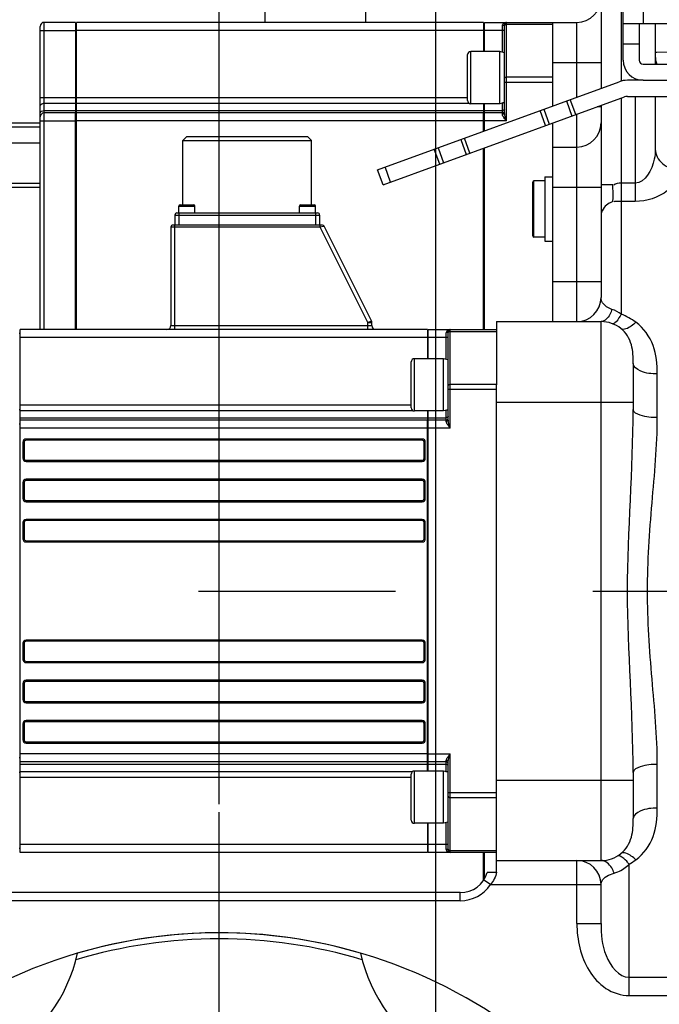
# Model space of a CAD drawing. Header units: millimetres. Extents: x 0 to 11890, y 0 to 8410.
# Tile 92 of 103: x 7206 to 7365, y 6844 to 7089. Entities that reach past the tile are written whole.
import ezdxf

# ---------------------------------------------------------------- set-up
doc = ezdxf.new("R2010")
doc.units = ezdxf.units.MM
doc.header["$LTSCALE"] = 653.95
doc.linetypes.add('CENTER', pattern=[0.6, 0.375, -0.075, 0.075, -0.075])
doc.layers.get('0').update_dxf_attribs({"linetype": 'CONTINUOUS'})
for name, color, linetype in [('304103000002_DXF_AXIS', 7, 'CONTINUOUS'), ('304103000002DXF_CONTINUOUS_LINE', 7, 'CONTINUOUS'), ('304103000008_DXF_AXIS', 7, 'CONTINUOUS'), ('304103000008DXF_CONTINUOUS_LINE', 7, 'CONTINUOUS'), ('304105000047DXF_CONTINUOUS_LINE', 7, 'CONTINUOUS'), ('304105000048DXF_CONTINUOUS_LINE', 7, 'CONTINUOUS'), ('304304000002DXF_CONTINUOUS_LINE', 7, 'CONTINUOUS'), ('304304000004DXF_CONTINUOUS_LINE', 7, 'CONTINUOUS'), ('501023000047DXF_CONTINUOUS_LINE', 7, 'CONTINUOUS'), ('604006000004DXF_CONTINUOUS_LINE', 7, 'CONTINUOUS'), ('604007000001DXF_CONTINUOUS_LINE', 7, 'CONTINUOUS'), ('626001000001DXF_CONTINUOUS_LINE', 7, 'CONTINUOUS'), ('R50-1TANHUANDXF_CONTINUOUS_LINE', 7, 'CONTINUOUS'), ('运动范围_DXF_BALLOON', 7, 'CONTINUOUS'), ('运动范围_DXF_DIMENSION', 7, 'CONTINUOUS')]:
    doc.layers.add(name, color=color, linetype=linetype)
doc.styles.get("Standard").update_dxf_attribs({"font": 'txt', "width": 0.7})
doc.dimstyles.new('DIMSTYLE_1', dxfattribs={"dimtxt": 100, "dimasz": 60, "dimexe": 2, "dimexo": 0.2, "dimgap": 2.5, "dimtad": 0, "dimtih": 1, "dimtoh": 1, "dimdec": 1, "dimdsep": 46, "dimtxsty": 'Standard', "dimblk": '_FILLED', "dimblk1": '_FILLED', "dimblk2": '_FILLED', "dimcen": 0.09, "dimclrt": 5, "dimazin": 2, "dimtp": 0.1, "dimtm": 0.1, "dimtfac": 1, "dimtdec": 1, "dimtofl": 0, "dimtmove": 0, "dimatfit": 3, "dimldrblk": '_FILLED', "dimfxl": 0, "dimtolj": 1, "dimarcsym": 0})
doc.dimstyles.new('DIMSTYLE_2', dxfattribs={"dimtxt": 100, "dimasz": 60, "dimexe": 2, "dimexo": 0.2, "dimgap": 2.5, "dimtad": 0, "dimtih": 1, "dimtoh": 1, "dimdsep": 46, "dimtxsty": 'Standard', "dimblk": '_FILLED', "dimblk1": '_FILLED', "dimblk2": '_FILLED', "dimcen": 0.09, "dimclrt": 5, "dimazin": 2, "dimtp": 0.01, "dimtm": 0.01, "dimtfac": 1, "dimtofl": 0, "dimtmove": 0, "dimatfit": 3, "dimldrblk": '_FILLED', "dimfxl": 0, "dimtolj": 1, "dimarcsym": 0})
doc.dimstyles.new('DIMSTYLE_4', dxfattribs={"dimtxt": 100, "dimasz": 60, "dimexe": 2, "dimexo": 0.2, "dimgap": 2.5, "dimtad": 1, "dimdsep": 46, "dimtxsty": 'Standard', "dimblk": '_FILLED', "dimblk1": '_FILLED', "dimblk2": '_FILLED', "dimcen": 0.09, "dimclrt": 5, "dimazin": 2, "dimtp": 0.01, "dimtm": 0.01, "dimtfac": 1, "dimtofl": 0, "dimtmove": 0, "dimatfit": 3, "dimldrblk": '_FILLED', "dimfxl": 0, "dimtolj": 1, "dimarcsym": 0})
doc.dimstyles.new('DIMSTYLE_7', dxfattribs={"dimtxt": 100, "dimasz": 60, "dimexe": 2, "dimexo": 0.2, "dimgap": 2.5, "dimtad": 0, "dimtih": 1, "dimtoh": 1, "dimdec": 1, "dimdsep": 46, "dimtxsty": 'Standard', "dimblk": '_FILLED', "dimblk1": '_FILLED', "dimblk2": '_FILLED', "dimcen": 0.09, "dimclrt": 5, "dimazin": 2, "dimtp": 0.01, "dimtm": 0.01, "dimtfac": 1, "dimtofl": 0, "dimtmove": 0, "dimatfit": 3, "dimldrblk": '_FILLED', "dimfxl": 0, "dimtolj": 1, "dimarcsym": 0})

# ---------------------------------------------------------------- blocks, each defined once
blk = doc.blocks.new('*D18')
at = {"layer": '运动范围_DXF_DIMENSION', "color": 2, "linetype": 'Continuous', "transparency": 16777216}
blk.add_line((7257.5, 7734.59), (9194.47, 7734.59), dxfattribs=at)
blk = doc.blocks.new('_FILLED')
at = {"color": 0, "linetype": 'ByBlock'}
blk.add_solid([(0, 0), (-1, 0.1167), (-1, -0.1167)], dxfattribs=at)
blk = doc.blocks.new('*D19')
at = {"layer": '运动范围_DXF_DIMENSION', "color": 2, "linetype": 'Continuous', "transparency": 16777216}
for p, q in [((7257.5, 7734.59), (9802.48, 7734.59)), ((9782.48, 7734.59), (9782.48, 5994.44)), ((9782.48, 4254.29), (9782.48, 5994.44)), ((7872.68, 4254.29), (9802.48, 4254.29))]:
    blk.add_line(p, q, dxfattribs=at)
at = {"layer": '运动范围_DXF_DIMENSION', "color": 2, "linetype": 'Continuous', "transparency": 16777216, "xscale": 60, "yscale": 60, "zscale": 60}
for p, rotation in [((9782.48, 7734.59), 90), ((9782.48, 4254.29), 270)]:
    blk.add_blockref('_FILLED', p, dxfattribs=dict(at, rotation=rotation))
blk = doc.blocks.new('*D23')
at = {"layer": '运动范围_DXF_DIMENSION', "color": 2, "linetype": 'Continuous', "transparency": 16777216}
for p, q in [((7255.32, 6894.23), (7255.32, 7210.21)), ((8230.32, 7091.8), (8230.32, 7210.21)), ((7255.32, 7190.21), (7742.82, 7190.21)), ((8230.32, 7190.21), (7742.82, 7190.21))]:
    blk.add_line(p, q, dxfattribs=at)
at = {"layer": '运动范围_DXF_DIMENSION', "color": 2, "linetype": 'Continuous', "transparency": 16777216, "xscale": 60, "yscale": 60, "zscale": 60, "rotation": 180}
blk.add_blockref('_FILLED', (7255.32, 7190.21), dxfattribs=at)
at = {"layer": '运动范围_DXF_DIMENSION', "color": 2, "linetype": 'Continuous', "transparency": 16777216, "xscale": 60, "yscale": 60, "zscale": 60}
blk.add_blockref('_FILLED', (8230.32, 7190.21), dxfattribs=at)
blk = doc.blocks.new('*D24')
at = {"layer": '运动范围_DXF_DIMENSION', "color": 2, "linetype": 'Continuous', "transparency": 16777216}
for p, q in [((7110.32, 5492.23), (7110.32, 7210.21)), ((7255.32, 6894.23), (7255.32, 7210.21)), ((7182.82, 7190.21), (6730.85, 7190.21)), ((7110.32, 7190.21), (7182.82, 7190.21)), ((7255.32, 7190.21), (7182.82, 7190.21))]:
    blk.add_line(p, q, dxfattribs=at)
at = {"layer": '运动范围_DXF_DIMENSION', "color": 2, "linetype": 'Continuous', "transparency": 16777216, "xscale": 60, "yscale": 60, "zscale": 60, "rotation": 180}
blk.add_blockref('_FILLED', (7110.32, 7190.21), dxfattribs=at)
at = {"layer": '运动范围_DXF_DIMENSION', "color": 2, "linetype": 'Continuous', "transparency": 16777216, "xscale": 60, "yscale": 60, "zscale": 60}
blk.add_blockref('_FILLED', (7255.32, 7190.21), dxfattribs=at)
blk = doc.blocks.new('*D25')
at = {"layer": '运动范围_DXF_DIMENSION', "color": 2, "linetype": 'Continuous', "transparency": 16777216}
for p, q in [((6662.49, 7045.33), (6662.49, 7542.74)), ((7346.12, 7143.43), (6642.49, 7143.43)), ((6662.49, 7143.43), (6662.49, 7045.33)), ((6662.49, 6947.23), (6662.49, 7045.33)), ((6953.89, 6947.23), (6642.49, 6947.23))]:
    blk.add_line(p, q, dxfattribs=at)
at = {"layer": '运动范围_DXF_DIMENSION', "color": 2, "linetype": 'Continuous', "transparency": 16777216, "xscale": 60, "yscale": 60, "zscale": 60}
for p, rotation in [((6662.49, 7143.43), 90), ((6662.49, 6947.23), 270)]:
    blk.add_blockref('_FILLED', p, dxfattribs=dict(at, rotation=rotation))
blk = doc.blocks.new('*D37')
at = {"layer": '运动范围_DXF_BALLOON', "color": 2, "linetype": 'Continuous', "transparency": 16777216}
blk.add_line((7309.22, 6245.35), (7309.22, 7814.98), dxfattribs=at)
blk = doc.blocks.new('*D38')
at = {"layer": '运动范围_DXF_BALLOON', "color": 2, "linetype": 'Continuous', "transparency": 16777216}
for p, q in [((7550.19, 7623.04), (7550.19, 7814.98)), ((7435.5, 7478.04), (7550.19, 7623.04)), ((7435.5, 5534.64), (7435.5, 7478.04))]:
    blk.add_line(p, q, dxfattribs=at)

msp = doc.modelspace()

# ---------------------------------------------------------------- linework, layer by layer
at = {"color": 2, "linetype": 'Continuous'}
msp.add_arc((7255.496, 5867.233), 1867.359, 315.002639, 180, dxfattribs=at)
at = {"layer": '304103000002_DXF_AXIS', "color": 7, "linetype": 'CENTER'}
msp.add_line((7255.316, 6737.233), (7255.316, 6892.233), dxfattribs=at)
at = {"layer": '304103000002DXF_CONTINUOUS_LINE', "color": 7, "linetype": 'Continuous'}
for centre, radius, start, end in [((7255.316, 6737.233), 125, 18.76944, 185.8993), ((7255.316, 6737.233), 125, 73.64457, 106.35543), ((7181.066, 6865.838), 40, 252.5081, 347.4919), ((7329.566, 6865.838), 40, 192.5081, 287.4919)]:
    msp.add_arc(centre, radius, start, end, dxfattribs=at)
at = {"layer": '304103000002DXF_CONTINUOUS_LINE', "color": 9, "linetype": 'Continuous'}
msp.add_arc((7255.316, 6737.233), 123.536, 73.2504, 106.7496, dxfattribs=at)
at = {"layer": '304103000008_DXF_AXIS', "color": 7, "linetype": 'CENTER'}
msp.add_line((6955.886, 6947.233), (8496.581, 6947.233), dxfattribs=at)
at = {"layer": '304103000008DXF_CONTINUOUS_LINE', "color": 7, "linetype": 'Continuous'}
for p, q in [((7350.316, 7097.233), (7350.316, 7072.231)), ((7338.316, 7067.864), (7338.316, 7088.637)), ((7338.316, 7088.637), (7344.316, 7088.637)), ((7363.816, 7088.233), (7363.816, 7078.233)), ((7363.816, 7070.233), (7363.816, 7057.069)), ((7350.316, 7067.975), (7350.316, 7020.233)), ((7338.316, 7014.233), (7338.316, 7063.607)), ((7338.316, 7057.637), (7344.316, 7057.637)), ((7324.316, 7014.233), (7324.316, 6998.499)), ((7324.316, 7014.233), (7350.316, 7014.233)), ((7358.316, 7003.768), (7358.316, 6992.388)), ((7324.316, 6897.484), (7324.316, 6997.346)), ((7358.316, 6902.078), (7358.316, 6890.698)), ((7324.316, 6877.233), (7324.316, 6895.968)), ((7324.316, 6880.233), (7350.316, 6880.233)), ((7324.316, 6877.233), (7322.025, 6877.233)), ((7350.316, 6864.583), (7350.316, 6874.233)), ((7315.316, 6872.233), (7170.287, 6872.233))]:
    msp.add_line(p, q, dxfattribs=at)
at = {"layer": '304103000008DXF_CONTINUOUS_LINE', "color": 9, "linetype": 'Continuous'}
for p, q in [((7355.316, 7097.233), (7355.316, 7074.019)), ((7344.316, 7070.048), (7344.316, 7088.637)), ((7338.316, 7078.637), (7350.316, 7078.637)), ((7358.816, 7074.696), (7358.816, 7074.233)), ((7355.316, 7069.795), (7355.316, 7044.111)), ((7358.816, 7070.233), (7358.816, 7044.111)), ((7350.316, 7067.637), (7349.388, 7067.637)), ((7344.316, 7014.233), (7344.316, 7065.791)), ((7338.316, 7047.637), (7350.316, 7047.637)), ((7353.233, 7048.223), (7350.316, 7048.223)), ((7358.816, 7048.688), (7355.316, 7048.688)), ((7355.315, 7044.111), (7355.316, 7016.058)), ((7358.816, 7044.111), (7355.315, 7044.111)), ((7338.316, 7024.233), (7350.316, 7024.233)), ((7350.316, 6880.233), (7350.316, 7014.233)), ((7364.316, 6990.351), (7364.316, 7001.218)), ((7324.316, 6994.233), (7358.316, 6994.233)), ((7364.316, 6893.249), (7364.316, 6904.115)), ((7324.316, 6900.233), (7358.316, 6900.233)), ((7344.316, 6864.583), (7344.316, 6880.233)), ((7357.315, 6851.173), (7357.315, 6879.317)), ((7322.8, 6874.233), (7321.137, 6875.344)), ((7322.8, 6874.233), (7350.316, 6874.233)), ((7315.316, 6870.233), (7170.287, 6870.233)), ((7315.316, 6870.233), (7315.316, 6872.233)), ((7344.316, 6864.583), (7350.316, 6864.583)), ((7357.315, 6851.173), (7372.804, 6851.173)), ((7357.316, 6846.635), (7357.316, 6851.173)), ((7357.316, 6846.635), (7373.61, 6846.635))]:
    msp.add_line(p, q, dxfattribs=at)
at = {"layer": '304103000008DXF_CONTINUOUS_LINE', "color": 7, "linetype": 'Continuous'}
for centre, radius, start, end in [((7344.316, 7094.637), 6, 270, 360), ((7369.816, 7080.233), 6, 180, 199.5701), ((7344.316, 7063.637), 6, 270, 360), ((7344.316, 7020.233), 6, 270, 360), ((7350.316, 7006.233), 8, 51.6636, 90), ((7344.316, 6874.233), 6, 0, 89.99991), ((7350.316, 6888.233), 8, 270, 308.3364), ((7315.316, 6879.233), 7, 270, 343.39874)]:
    msp.add_arc(centre, radius, start, end, dxfattribs=at)
at = {"layer": '304103000008DXF_CONTINUOUS_LINE', "color": 9, "linetype": 'Continuous'}
for centre, radius, start, end in [((7350.52, 6891.646), 14.078, 298.85722, 307.03879), ((7315.316, 6879.233), 9, 270, 326.25101)]:
    msp.add_arc(centre, radius, start, end, dxfattribs=at)
for points, knots in [([(7363.816, 7057.069), (7363.816, 7056.24), (7363.524, 7053.061), (7361.341, 7048.688), (7358.816, 7048.688)], [0, 0, 0, 0, 0.2473327, 1, 1, 1, 1]), ([(7363.816, 7057.07), (7363.816, 7055.763), (7365.378, 7052.943), (7368.322, 7052.115), (7369.816, 7052.115)], [0, 0, 0, 0, 0.4664291, 1, 1, 1, 1]), ([(7369.816, 7052.115), (7369.817, 7050.11), (7366.65, 7045.535), (7361.658, 7044.112), (7358.816, 7044.111)], [0, 0, 0, 0, 0.4135641, 1, 1, 1, 1]), ([(7353.233, 7044.05), (7352.814, 7043.903), (7351.4, 7043.253), (7350.316, 7041.693), (7350.316, 7040.573)], [0, 0, 0, 0, 0.2837609, 1, 1, 1, 1]), ([(7355.315, 7044.111), (7354.821, 7044.111), (7354.211, 7044.115), (7353.602, 7044.06), (7353.488, 7044.039)], [0, 0, 0, 0, 0.8099352, 1, 1, 1, 1]), ([(7353.044, 7017.273), (7352.575, 7017.421), (7351.282, 7017.943), (7350.316, 7019.326), (7350.316, 7020.233)], [0, 0, 0, 0, 0.3512773, 1, 1, 1, 1]), ([(7353.044, 7017.273), (7352.916, 7016.841), (7352.459, 7015.567), (7351.268, 7014.233), (7350.316, 7014.234)], [0, 0, 0, 0, 0.3213906, 1, 1, 1, 1]), ([(7355.316, 7016.058), (7354.963, 7015.406), (7354.504, 7014.598), (7353.497, 7013.582), (7353.174, 7013.706)], [0, 0, 0, 0, 0.6819828, 1, 1, 1, 1]), ([(7359, 7014.058), (7358.636, 7013.725), (7357.667, 7012.929), (7355.97, 7011.962), (7355.279, 7012.508)], [0, 0, 0, 0, 0.3588074, 1, 1, 1, 1]), ([(7358.316, 7003.768), (7358.316, 7005.331), (7358.291, 7008.542), (7356.541, 7011.51), (7355.279, 7012.508)], [0, 0, 0, 0, 0.4926446, 1, 1, 1, 1]), ([(7364.316, 7001.218), (7364.316, 7003.597), (7363.927, 7008.486), (7360.912, 7012.614), (7359, 7014.058)], [0, 0, 0, 0, 0.4982763, 1, 1, 1, 1]), ([(7364.316, 7001.218), (7362.88, 7001.218), (7360.757, 7001.358), (7358.316, 7002.929), (7358.316, 7003.768)], [0, 0, 0, 0, 0.6311042, 1, 1, 1, 1]), ([(7358.316, 6902.078), (7358.316, 6917.137), (7355.526, 6947.233), (7358.316, 6977.33), (7358.316, 6992.388)], [0, 0, 0, 0, 0.5000053, 1, 1, 1, 1]), ([(7364.316, 6990.351), (7362.888, 6990.351), (7360.984, 6990.462), (7358.316, 6991.631), (7358.316, 6992.388)], [0, 0, 0, 0, 0.6534422, 1, 1, 1, 1]), ([(7364.316, 6904.115), (7364.316, 6911.205), (7362.884, 6925.551), (7361.362, 6947.234), (7362.884, 6968.917), (7364.316, 6983.263), (7364.316, 6990.351)], [0, 0, 0, 0, 0.2462289, 0.500016, 0.7537892, 1, 1, 1, 1]), ([(7364.316, 6904.115), (7362.888, 6904.115), (7360.984, 6904.004), (7358.316, 6902.836), (7358.316, 6902.078)], [0, 0, 0, 0, 0.6534429, 1, 1, 1, 1]), ([(7364.316, 6893.249), (7362.88, 6893.249), (7360.757, 6893.108), (7358.316, 6891.538), (7358.316, 6890.698)], [0, 0, 0, 0, 0.6311043, 1, 1, 1, 1]), ([(7359, 6880.409), (7360.912, 6881.853), (7363.927, 6885.981), (7364.316, 6890.869), (7364.316, 6893.249)], [0, 0, 0, 0, 0.5017136, 1, 1, 1, 1]), ([(7355.279, 6881.958), (7356.541, 6882.957), (7358.291, 6885.925), (7358.316, 6889.136), (7358.316, 6890.698)], [0, 0, 0, 0, 0.507348, 1, 1, 1, 1]), ([(7359, 6880.409), (7358.636, 6880.742), (7357.667, 6881.538), (7355.97, 6882.505), (7355.279, 6881.958)], [0, 0, 0, 0, 0.3588063, 1, 1, 1, 1]), ([(7353.547, 6877.052), (7353.4, 6877.506), (7352.831, 6878.922), (7351.399, 6880.233), (7350.316, 6880.233)], [0, 0, 0, 0, 0.3061991, 1, 1, 1, 1]), ([(7355.069, 6881.288), (7354.935, 6881.34), (7354.683, 6881.412), (7354.415, 6881.362), (7354.316, 6881.305)], [0, 0, 0, 0, 0.5582594, 1, 1, 1, 1]), ([(7357.316, 6879.318), (7357.122, 6879.559), (7356.467, 6880.304), (7355.711, 6881.035), (7355.069, 6881.288)], [0, 0, 0, 0, 0.3097937, 1, 1, 1, 1]), ([(7353.547, 6877.052), (7353.874, 6877.142), (7355.27, 6877.624), (7356.522, 6878.503), (7357.315, 6879.316)], [0, 0, 0, 0, 0.2296381, 1, 1, 1, 1]), ([(7350.316, 6874.233), (7350.316, 6874.498), (7350.67, 6876.011), (7352.366, 6876.72), (7353.547, 6877.052)], [0, 0, 0, 0, 0.1775382, 1, 1, 1, 1]), ([(7344.316, 6864.583), (7344.317, 6860.546), (7345.677, 6854.214), (7351.19, 6848.007), (7355.299, 6846.633), (7357.316, 6846.635)], [0, 0, 0, 0, 0.4993923, 0.7504607, 1, 1, 1, 1]), ([(7350.316, 6864.583), (7350.317, 6861.876), (7350.615, 6856.779), (7354.696, 6851.172), (7357.315, 6851.173)], [0, 0, 0, 0, 0.5082564, 1, 1, 1, 1])]:
    msp.add_open_spline(points, degree=3, knots=knots, dxfattribs=at)
at = {"layer": '304103000008DXF_CONTINUOUS_LINE', "color": 7, "linetype": 'Continuous'}
msp.add_open_spline([(7353.233, 7044.05), (7353.271, 7044.341), (7353.392, 7045.73), (7353.328, 7047.128), (7353.233, 7048.223)], degree=3, knots=[0, 0, 0, 0, 0.2105899, 1, 1, 1, 1], dxfattribs=at)
at = {"layer": '304103000008DXF_CONTINUOUS_LINE', "color": 9, "linetype": 'Continuous'}
for points in [[(7355.316, 7048.688), (7354.681, 7048.689), (7353.853, 7048.655), (7353.493, 7048.131)], [(7355.316, 7016.058), (7354.647, 7016.596), (7353.863, 7017.016), (7353.044, 7017.273)], [(7359, 7014.058), (7357.885, 7014.9), (7356.629, 7015.579), (7355.316, 7016.058)], [(7324.311, 6877.294), (7324.146, 6876.168), (7323.556, 6875.083), (7322.8, 6874.233)]]:
    msp.add_open_spline(points, degree=3, dxfattribs=at)
at = {"layer": '304105000047DXF_CONTINUOUS_LINE', "color": 7, "linetype": 'Continuous'}
for p, q in [((7355.816, 7079.233), (7355.816, 7123.233)), ((7471.674, 7088.233), (7355.816, 7088.233)), ((7359.816, 7088.233), (7359.816, 7079.233)), ((7360.816, 7078.233), (7478.745, 7078.233)), ((7360.816, 7074.233), (7373.816, 7074.233))]:
    msp.add_line(p, q, dxfattribs=at)
at = {"layer": '304105000047DXF_CONTINUOUS_LINE', "color": 9, "linetype": 'Continuous'}
for p, q in [((7360.816, 7123.233), (7360.816, 7088.233)), ((7359.816, 7083.233), (7355.816, 7083.233))]:
    msp.add_line(p, q, dxfattribs=at)
at = {"layer": '304105000047DXF_CONTINUOUS_LINE', "color": 7, "linetype": 'Continuous'}
for radius in [5, 1]:
    msp.add_arc((7360.816, 7079.233), radius, 180, 270, dxfattribs=at)
at = {"layer": '304105000048DXF_CONTINUOUS_LINE', "color": 7, "linetype": 'Continuous'}
for p, q in [((7294.736, 7052.002), (7354.822, 7073.871)), ((7360.816, 7074.233), (7356.874, 7074.233)), ((7296.104, 7048.243), (7356.19, 7070.113)), ((7344.029, 7065.686), (7342.661, 7069.445)), ((7356.874, 7070.233), (7373.816, 7070.233)), ((7336.511, 7062.95), (7335.143, 7066.709)), ((7317.717, 7056.11), (7316.349, 7059.868)), ((7310.2, 7053.374), (7308.832, 7057.132)), ((7296.104, 7048.243), (7294.736, 7052.002))]:
    msp.add_line(p, q, dxfattribs=at)
at = {"layer": '304105000048DXF_CONTINUOUS_LINE', "color": 9, "linetype": 'Continuous'}
for p, q in [((7341.721, 7069.103), (7343.089, 7065.344)), ((7336.083, 7067.051), (7337.451, 7063.292)), ((7315.41, 7059.526), (7316.778, 7055.768)), ((7309.771, 7057.474), (7311.14, 7053.716)), ((7297.984, 7048.927), (7296.616, 7052.686))]:
    msp.add_line(p, q, dxfattribs=at)
at = {"layer": '304105000048DXF_CONTINUOUS_LINE', "color": 7, "linetype": 'Continuous'}
for radius in [6, 2]:
    msp.add_arc((7356.874, 7068.233), radius, 90, 110, dxfattribs=at)
at = {"layer": '304304000002DXF_CONTINUOUS_LINE', "color": 7, "linetype": 'Continuous'}
for p, q in [((7321.116, 6875.321), (7321.116, 6882.233)), ((7321.316, 6875.638), (7321.316, 6882.233))]:
    msp.add_line(p, q, dxfattribs=at)
at = {"layer": '304304000004DXF_CONTINUOUS_LINE', "color": 9, "linetype": 'Continuous'}
for p, q in [((7211.816, 7012.233), (7211.816, 7088.637)), ((7326.816, 7064.137), (7326.816, 7088.637)), ((7326.816, 7088.202), (7338.316, 7088.202)), ((7210.816, 7086.637), (7219.616, 7086.637)), ((7321.116, 7086.637), (7219.816, 7086.637)), ((7326.316, 7086.637), (7321.316, 7086.637)), ((7325.816, 7081.222), (7325.816, 7087.837)), ((7326.316, 7073.749), (7338.316, 7073.749)), ((7338.316, 7074.994), (7326.816, 7074.994)), ((7210.816, 7069.965), (7219.616, 7069.965)), ((7211.816, 7068.551), (7219.616, 7068.551)), ((7219.816, 7069.965), (7317.116, 7069.965)), ((7219.816, 7068.551), (7317.462, 7068.551)), ((7325.704, 7068.551), (7325.816, 7068.551)), ((7325.816, 7065.737), (7325.816, 7068.551)), ((7211.816, 7066.723), (7219.616, 7066.723)), ((7219.816, 7066.723), (7321.116, 7066.723)), ((7321.316, 7066.723), (7325.816, 7066.723)), ((7210.816, 7064.137), (7219.616, 7064.137)), ((7321.116, 7064.137), (7219.816, 7064.137)), ((7326.816, 7064.137), (7321.316, 7064.137)), ((7170.316, 7062.637), (7210.816, 7062.637)), ((7170.316, 7058.637), (7210.816, 7058.637)), ((7170.316, 7047.637), (7210.816, 7047.637)), ((7245.316, 7042.933), (7249.316, 7042.933)), ((7275.316, 7042.933), (7279.316, 7042.933)), ((7244.316, 7040.733), (7280.316, 7040.733)), ((7245.316, 7041.233), (7245.316, 7038.233)), ((7279.316, 7041.233), (7279.316, 7038.233)), ((7280.448, 7037.733), (7243.316, 7037.733)), ((7244.316, 7012.233), (7244.316, 7038.233)), ((7280.448, 7037.733), (7280.448, 7038.233)), ((7281.2, 7037.9), (7280.448, 7037.733)), ((7292.316, 7013.997), (7280.448, 7037.733)), ((7281.455, 7037.957), (7281.2, 7037.9)), ((7292.316, 7013.997), (7293.211, 7014.444)), ((7243.316, 7013.233), (7293.316, 7013.233)), ((7292.316, 7012.233), (7292.316, 7013.997)), ((7292.316, 7013.997), (7293.316, 7013.997)), ((7312.816, 6987.733), (7312.816, 7012.233)), ((7307.116, 7010.233), (7205.816, 7010.233)), ((7312.316, 7010.233), (7307.316, 7010.233)), ((7311.816, 7004.819), (7311.816, 7011.433)), ((7312.816, 7011.799), (7324.316, 7011.799)), ((7324.316, 6997.346), (7312.316, 6997.346)), ((7324.316, 6998.591), (7312.816, 6998.591)), ((7205.816, 6993.562), (7303.116, 6993.562)), ((7205.816, 6992.147), (7303.462, 6992.147)), ((7205.816, 6990.319), (7307.116, 6990.319)), ((7307.316, 6990.319), (7311.816, 6990.319)), ((7311.704, 6992.147), (7311.816, 6992.147)), ((7311.816, 6989.333), (7311.816, 6992.147)), ((7307.116, 6987.733), (7205.816, 6987.733)), ((7312.816, 6987.733), (7307.316, 6987.733)), ((7206.516, 6984.233), (7206.516, 6980.233)), ((7206.816, 6984.233), (7206.516, 6984.233)), ((7207.316, 6984.733), (7207.316, 6985.033)), ((7305.816, 6985.033), (7207.316, 6985.033)), ((7305.816, 6984.733), (7305.816, 6985.033)), ((7306.316, 6984.233), (7306.616, 6984.233)), ((7306.616, 6980.233), (7306.616, 6984.233)), ((7206.816, 6980.233), (7206.516, 6980.233)), ((7306.316, 6980.233), (7306.616, 6980.233)), ((7207.316, 6979.733), (7207.316, 6979.433)), ((7207.316, 6979.433), (7305.816, 6979.433)), ((7305.816, 6979.733), (7305.816, 6979.433)), ((7206.516, 6974.233), (7206.516, 6970.233)), ((7206.816, 6974.233), (7206.516, 6974.233)), ((7207.316, 6974.733), (7207.316, 6975.033)), ((7305.816, 6975.033), (7207.316, 6975.033)), ((7305.816, 6974.733), (7305.816, 6975.033)), ((7306.316, 6974.233), (7306.616, 6974.233)), ((7306.616, 6970.233), (7306.616, 6974.233)), ((7206.816, 6970.233), (7206.516, 6970.233)), ((7207.316, 6969.733), (7207.316, 6969.433)), ((7207.316, 6969.433), (7305.816, 6969.433)), ((7305.816, 6969.733), (7305.816, 6969.433)), ((7306.316, 6970.233), (7306.616, 6970.233)), ((7206.516, 6964.233), (7206.516, 6960.233)), ((7206.816, 6964.233), (7206.516, 6964.233)), ((7207.316, 6964.733), (7207.316, 6965.033)), ((7305.816, 6965.033), (7207.316, 6965.033)), ((7305.816, 6964.733), (7305.816, 6965.033)), ((7306.316, 6964.233), (7306.616, 6964.233)), ((7306.616, 6960.233), (7306.616, 6964.233)), ((7206.816, 6960.233), (7206.516, 6960.233)), ((7207.316, 6959.733), (7207.316, 6959.433)), ((7207.316, 6959.433), (7305.816, 6959.433)), ((7305.816, 6959.733), (7305.816, 6959.433)), ((7306.316, 6960.233), (7306.616, 6960.233)), ((7206.516, 6934.233), (7206.516, 6930.233)), ((7206.816, 6934.233), (7206.516, 6934.233)), ((7207.316, 6934.733), (7207.316, 6935.033)), ((7305.816, 6935.033), (7207.316, 6935.033)), ((7305.816, 6934.733), (7305.816, 6935.033)), ((7306.316, 6934.233), (7306.616, 6934.233)), ((7306.616, 6930.233), (7306.616, 6934.233)), ((7206.816, 6930.233), (7206.516, 6930.233)), ((7207.316, 6929.733), (7207.316, 6929.433)), ((7207.316, 6929.433), (7305.816, 6929.433)), ((7305.816, 6929.733), (7305.816, 6929.433)), ((7306.316, 6930.233), (7306.616, 6930.233)), ((7206.516, 6924.233), (7206.516, 6920.233)), ((7206.816, 6924.233), (7206.516, 6924.233)), ((7207.316, 6924.733), (7207.316, 6925.033)), ((7305.816, 6925.033), (7207.316, 6925.033)), ((7305.816, 6924.733), (7305.816, 6925.033)), ((7306.316, 6924.233), (7306.616, 6924.233)), ((7306.616, 6920.233), (7306.616, 6924.233)), ((7206.816, 6920.233), (7206.516, 6920.233)), ((7207.316, 6919.733), (7207.316, 6919.433)), ((7207.316, 6919.433), (7305.816, 6919.433)), ((7305.816, 6919.733), (7305.816, 6919.433)), ((7306.316, 6920.233), (7306.616, 6920.233)), ((7206.516, 6914.233), (7206.516, 6910.233)), ((7206.816, 6914.233), (7206.516, 6914.233)), ((7207.316, 6914.733), (7207.316, 6915.033)), ((7305.816, 6915.033), (7207.316, 6915.033)), ((7305.816, 6914.733), (7305.816, 6915.033)), ((7306.316, 6914.233), (7306.616, 6914.233)), ((7306.616, 6910.233), (7306.616, 6914.233)), ((7206.816, 6910.233), (7206.516, 6910.233)), ((7207.316, 6909.733), (7207.316, 6909.433)), ((7207.316, 6909.433), (7305.816, 6909.433)), ((7305.816, 6909.733), (7305.816, 6909.433)), ((7306.316, 6910.233), (7306.616, 6910.233)), ((7307.116, 6906.733), (7205.816, 6906.733)), ((7307.316, 6906.733), (7312.816, 6906.733)), ((7312.816, 6882.233), (7312.816, 6906.733)), ((7311.816, 6902.319), (7311.816, 6905.133)), ((7205.816, 6904.147), (7307.116, 6904.147)), ((7205.816, 6902.319), (7303.462, 6902.319)), ((7307.316, 6904.147), (7311.816, 6904.147)), ((7311.704, 6902.319), (7311.816, 6902.319)), ((7205.816, 6900.905), (7303.116, 6900.905)), ((7312.316, 6897.121), (7324.316, 6897.121)), ((7312.816, 6895.876), (7324.316, 6895.876)), ((7311.816, 6883.033), (7311.816, 6889.648)), ((7307.116, 6884.233), (7205.816, 6884.233)), ((7312.316, 6884.233), (7307.316, 6884.233)), ((7324.316, 6882.668), (7312.816, 6882.668))]:
    msp.add_line(p, q, dxfattribs=at)
at = {"layer": '304304000004DXF_CONTINUOUS_LINE', "color": 7, "linetype": 'Continuous'}
for p, q in [((7219.616, 7088.637), (7211.816, 7088.637)), ((7219.616, 7088.637), (7219.616, 7066.205)), ((7219.816, 7012.233), (7219.816, 7088.637)), ((7321.116, 7088.637), (7219.816, 7088.637)), ((7321.116, 7088.637), (7321.116, 7081.402)), ((7321.316, 7081.402), (7321.316, 7088.637)), ((7321.316, 7088.637), (7338.316, 7088.637)), ((7326.316, 7066.137), (7326.316, 7088.137)), ((7210.816, 7012.233), (7210.816, 7087.637)), ((7219.816, 7087.637), (7219.616, 7087.637)), ((7321.116, 7087.637), (7321.316, 7087.637)), ((7219.816, 7068.723), (7219.616, 7068.723)), ((7321.116, 7068.402), (7321.116, 7066.205)), ((7321.316, 7061.676), (7321.316, 7068.402)), ((7219.616, 7066.137), (7211.816, 7066.137)), ((7219.616, 7012.233), (7219.616, 7066.137)), ((7321.116, 7066.137), (7219.816, 7066.137)), ((7321.116, 7061.604), (7321.116, 7066.137)), ((7325.816, 7066.137), (7321.316, 7066.137)), ((7171.316, 7063.637), (7210.816, 7063.637)), ((7219.816, 7065.137), (7219.616, 7065.137)), ((7321.116, 7065.137), (7321.316, 7065.137)), ((7246.316, 7043.233), (7246.316, 7059.233)), ((7246.316, 7059.233), (7278.316, 7059.233)), ((7247.317, 7060.233), (7246.317, 7059.233)), ((7247.317, 7060.233), (7277.316, 7060.233)), ((7277.316, 7060.233), (7278.316, 7059.233)), ((7278.316, 7043.233), (7278.316, 7059.233)), ((7321.116, 7012.233), (7321.116, 7057.347)), ((7321.316, 7012.233), (7321.316, 7057.42)), ((7171.316, 7048.637), (7210.816, 7048.637)), ((7245.316, 7041.233), (7245.316, 7042.933)), ((7245.616, 7043.233), (7249.016, 7043.233)), ((7249.316, 7041.233), (7249.316, 7042.933)), ((7275.316, 7041.233), (7275.316, 7042.933)), ((7275.616, 7043.233), (7279.016, 7043.233)), ((7279.316, 7041.233), (7279.316, 7042.933)), ((7244.316, 7040.733), (7244.316, 7038.233)), ((7244.816, 7041.233), (7279.816, 7041.233)), ((7280.316, 7040.733), (7280.316, 7038.233)), ((7243.316, 7037.733), (7243.316, 7013.233)), ((7281.007, 7038.233), (7243.816, 7038.233)), ((7293.211, 7014.444), (7281.455, 7037.957)), ((7205.816, 6904.733), (7205.816, 7012.233)), ((7307.116, 7012.233), (7205.816, 7012.233)), ((7293.316, 7013.233), (7293.316, 7013.997)), ((7307.116, 7012.233), (7307.116, 7004.999)), ((7307.316, 7004.999), (7307.316, 7012.233)), ((7307.316, 7012.233), (7324.316, 7012.233)), ((7205.816, 7011.233), (7205.616, 7011.233)), ((7307.116, 7011.233), (7307.316, 7011.233)), ((7312.316, 6989.733), (7312.316, 7011.733)), ((7324.316, 6895.801), (7324.316, 6998.666)), ((7205.816, 6992.319), (7205.616, 6992.319)), ((7307.116, 6991.999), (7307.116, 6989.801)), ((7307.316, 6904.733), (7307.316, 6991.999)), ((7205.816, 6988.733), (7205.616, 6988.733)), ((7307.116, 6989.733), (7205.816, 6989.733)), ((7307.116, 6902.468), (7307.116, 6989.733)), ((7307.116, 6988.733), (7307.316, 6988.733)), ((7311.816, 6989.733), (7307.316, 6989.733)), ((7206.816, 6984.233), (7206.816, 6980.233)), ((7305.816, 6984.733), (7207.316, 6984.733)), ((7306.316, 6980.233), (7306.316, 6984.233)), ((7207.316, 6979.733), (7305.816, 6979.733)), ((7206.816, 6974.233), (7206.816, 6970.233)), ((7305.816, 6974.733), (7207.316, 6974.733)), ((7306.316, 6970.233), (7306.316, 6974.233)), ((7207.316, 6969.733), (7305.816, 6969.733)), ((7206.816, 6964.233), (7206.816, 6960.233)), ((7305.816, 6964.733), (7207.316, 6964.733)), ((7306.316, 6960.233), (7306.316, 6964.233)), ((7207.316, 6959.733), (7305.816, 6959.733)), ((7206.816, 6934.233), (7206.816, 6930.233)), ((7305.816, 6934.733), (7207.316, 6934.733)), ((7306.316, 6930.233), (7306.316, 6934.233)), ((7207.316, 6929.733), (7305.816, 6929.733)), ((7206.816, 6924.233), (7206.816, 6920.233)), ((7305.816, 6924.733), (7207.316, 6924.733)), ((7306.316, 6920.233), (7306.316, 6924.233)), ((7207.316, 6919.733), (7305.816, 6919.733)), ((7206.816, 6914.233), (7206.816, 6910.233)), ((7305.816, 6914.733), (7207.316, 6914.733)), ((7306.316, 6910.233), (7306.316, 6914.233)), ((7207.316, 6909.733), (7305.816, 6909.733)), ((7205.816, 6905.733), (7205.616, 6905.733)), ((7307.116, 6904.733), (7205.816, 6904.733)), ((7205.816, 6882.233), (7205.816, 6904.665)), ((7307.116, 6905.733), (7307.316, 6905.733)), ((7311.816, 6904.733), (7307.316, 6904.733)), ((7307.316, 6902.468), (7307.316, 6904.665)), ((7312.316, 6882.733), (7312.316, 6904.733)), ((7205.816, 6902.147), (7205.616, 6902.147)), ((7307.116, 6889.468), (7307.116, 6882.233)), ((7307.316, 6882.233), (7307.316, 6889.468)), ((7205.816, 6883.233), (7205.616, 6883.233)), ((7307.116, 6883.233), (7307.316, 6883.233)), ((7307.116, 6882.233), (7205.816, 6882.233)), ((7324.316, 6882.233), (7307.316, 6882.233))]:
    msp.add_line(p, q, dxfattribs=at)
for centre, radius, start, end in [((7211.816, 7087.637), 1, 90, 180), ((7326.816, 7088.137), 0.5, 90, 180), ((7211.816, 7065.137), 1, 90, 180), ((7325.816, 7066.637), 0.5, 270, 360), ((7245.616, 7042.933), 0.3, 90, 180), ((7249.016, 7042.933), 0.3, 0, 90), ((7275.616, 7042.933), 0.3, 90, 180), ((7279.016, 7042.933), 0.3, 0, 90), ((7244.816, 7040.733), 0.5, 90, 180), ((7279.816, 7040.733), 0.5, 0, 90), ((7243.816, 7037.733), 0.5, 90, 180), ((7281.007, 7037.733), 0.5, 26.56505, 90), ((7292.316, 7013.997), 1, 0, 26.56505), ((7242.316, 7013.233), 1, 270, 360), ((7294.316, 7013.233), 1, 180, 247.5), ((7312.816, 7011.733), 0.5, 90, 180), ((7311.816, 6990.233), 0.5, 270, 360), ((7207.316, 6984.233), 0.5, 90, 180), ((7305.816, 6984.233), 0.5, 0, 90), ((7207.316, 6980.233), 0.5, 180, 270), ((7305.816, 6980.233), 0.5, 270, 360), ((7207.316, 6974.233), 0.5, 90, 180), ((7305.816, 6974.233), 0.5, 0, 90), ((7207.316, 6970.233), 0.5, 180, 270), ((7305.816, 6970.233), 0.5, 270, 360), ((7207.316, 6964.233), 0.5, 90, 180), ((7305.816, 6964.233), 0.5, 0, 90), ((7207.316, 6960.233), 0.5, 180, 270), ((7305.816, 6960.233), 0.5, 270, 360), ((7207.316, 6934.233), 0.5, 90, 180), ((7305.816, 6934.233), 0.5, 0, 90), ((7207.316, 6930.233), 0.5, 180, 270), ((7305.816, 6930.233), 0.5, 270, 360), ((7207.316, 6924.233), 0.5, 90, 180), ((7305.816, 6924.233), 0.5, 0, 90), ((7207.316, 6920.233), 0.5, 180, 270), ((7305.816, 6920.233), 0.5, 270, 360), ((7207.316, 6914.233), 0.5, 90, 180), ((7305.816, 6914.233), 0.5, 0, 90), ((7207.316, 6910.233), 0.5, 180, 270), ((7305.816, 6910.233), 0.5, 270, 360), ((7311.816, 6904.233), 0.5, 0, 90), ((7312.816, 6882.733), 0.5, 180, 270)]:
    msp.add_arc(centre, radius, start, end, dxfattribs=at)
at = {"layer": '304304000004DXF_CONTINUOUS_LINE', "color": 9, "linetype": 'Continuous'}
for centre, radius, start, end in [((7326.816, 7087.384), 1.253, 89.99105, 95.4103), ((7312.816, 7010.98), 1.253, 89.99105, 95.4103), ((7207.316, 6984.233), 0.8, 90, 180), ((7305.816, 6984.233), 0.8, 0, 90), ((7207.316, 6980.233), 0.8, 180, 270), ((7305.816, 6980.233), 0.8, 270, 360), ((7207.316, 6974.233), 0.8, 90, 180), ((7305.816, 6974.233), 0.8, 0, 90), ((7207.316, 6970.233), 0.8, 180, 270), ((7305.816, 6970.233), 0.8, 270, 360), ((7207.316, 6964.233), 0.8, 90, 180), ((7305.816, 6964.233), 0.8, 0, 90), ((7207.316, 6960.233), 0.8, 180, 270), ((7305.816, 6960.233), 0.8, 270, 360), ((7207.316, 6934.233), 0.8, 90, 180), ((7305.816, 6934.233), 0.8, 0, 90), ((7207.316, 6930.233), 0.8, 180, 270), ((7305.816, 6930.233), 0.8, 270, 360), ((7207.316, 6924.233), 0.8, 90, 180), ((7305.816, 6924.233), 0.8, 0, 90), ((7207.316, 6920.233), 0.8, 180, 270), ((7305.816, 6920.233), 0.8, 270, 360), ((7207.316, 6914.233), 0.8, 90, 180), ((7305.816, 6914.233), 0.8, 0, 90), ((7207.316, 6910.233), 0.8, 180, 270), ((7305.816, 6910.233), 0.8, 270, 360)]:
    msp.add_arc(centre, radius, start, end, dxfattribs=at)
for points in [[(7325.816, 7087.837), (7325.816, 7088.076), (7325.981, 7088.323), (7326.181, 7088.454)], [(7326.181, 7088.454), (7326.333, 7088.554), (7326.517, 7088.614), (7326.698, 7088.631)], [(7326.316, 7087.811), (7326.316, 7087.969), (7326.467, 7088.172), (7326.625, 7088.172)], [(7210.816, 7066.015), (7210.816, 7066.209), (7210.952, 7066.404), (7211.109, 7066.515)], [(7211.109, 7066.515), (7211.31, 7066.657), (7211.571, 7066.723), (7211.816, 7066.723)], [(7326.316, 7067.076), (7326.316, 7066.926), (7326.158, 7066.749), (7326.008, 7066.749)], [(7326.816, 7064.137), (7326.609, 7064.792), (7326.316, 7065.45), (7326.316, 7066.137)], [(7311.816, 7011.433), (7311.816, 7011.672), (7311.981, 7011.92), (7312.181, 7012.051)], [(7312.181, 7012.051), (7312.333, 7012.151), (7312.517, 7012.21), (7312.698, 7012.228)], [(7312.316, 7011.407), (7312.316, 7011.566), (7312.467, 7011.769), (7312.625, 7011.769)], [(7312.316, 6990.673), (7312.316, 6990.523), (7312.158, 6990.346), (7312.008, 6990.346)], [(7312.816, 6987.733), (7312.609, 6988.389), (7312.316, 6989.046), (7312.316, 6989.733)], [(7312.316, 6904.733), (7312.316, 6905.42), (7312.609, 6906.078), (7312.816, 6906.733)], [(7312.316, 6903.794), (7312.316, 6903.944), (7312.158, 6904.121), (7312.008, 6904.121)], [(7311.948, 6882.637), (7311.868, 6882.751), (7311.816, 6882.894), (7311.816, 6883.033)], [(7312.816, 6882.233), (7312.552, 6882.233), (7312.266, 6882.323), (7312.07, 6882.5)], [(7312.316, 6883.059), (7312.316, 6882.901), (7312.467, 6882.698), (7312.625, 6882.698)]]:
    msp.add_open_spline(points, degree=3, dxfattribs=at)
for points, knots in [([(7326.066, 7087.877), (7326.043, 7087.877), (7325.991, 7087.884), (7325.943, 7087.902), (7325.918, 7087.914)], [0, 0, 0, 0, 0.4577178, 1, 1, 1, 1]), ([(7326.316, 7088.137), (7326.316, 7088.077), (7326.268, 7087.946), (7326.136, 7087.877), (7326.066, 7087.877)], [0, 0, 0, 0, 0.4608707, 1, 1, 1, 1]), ([(7326.625, 7088.172), (7326.647, 7088.172), (7326.694, 7088.166), (7326.737, 7088.148), (7326.759, 7088.136)], [0, 0, 0, 0, 0.4681338, 1, 1, 1, 1]), ([(7326.316, 7074.683), (7326.316, 7074.812), (7326.51, 7075.005), (7326.704, 7074.965), (7326.759, 7074.942)], [0, 0, 0, 0, 0.684093, 1, 1, 1, 1]), ([(7210.816, 7067.844), (7210.816, 7068.143), (7211.271, 7068.511), (7211.688, 7068.551), (7211.816, 7068.551)], [0, 0, 0, 0, 0.699321, 1, 1, 1, 1]), ([(7326.008, 7068.578), (7325.986, 7068.578), (7325.94, 7068.584), (7325.896, 7068.6), (7325.874, 7068.611)], [0, 0, 0, 0, 0.4709271, 1, 1, 1, 1]), ([(7326.22, 7068.678), (7326.193, 7068.649), (7326.129, 7068.598), (7326.048, 7068.578), (7326.008, 7068.578)], [0, 0, 0, 0, 0.4928999, 1, 1, 1, 1]), ([(7326.008, 7066.749), (7325.986, 7066.749), (7325.94, 7066.755), (7325.896, 7066.772), (7325.874, 7066.782)], [0, 0, 0, 0, 0.4709269, 1, 1, 1, 1]), ([(7326.316, 7066.137), (7326.316, 7066.039), (7326.27, 7065.808), (7326.002, 7065.787), (7325.918, 7065.84)], [0, 0, 0, 0, 0.4931444, 1, 1, 1, 1]), ([(7326.816, 7064.137), (7326.6, 7064.41), (7326.237, 7064.898), (7325.816, 7065.453), (7325.816, 7065.737)], [0, 0, 0, 0, 0.5517763, 1, 1, 1, 1]), ([(7312.066, 7011.473), (7312.043, 7011.473), (7311.991, 7011.481), (7311.943, 7011.499), (7311.918, 7011.511)], [0, 0, 0, 0, 0.4577178, 1, 1, 1, 1]), ([(7312.316, 7011.733), (7312.316, 7011.674), (7312.268, 7011.542), (7312.136, 7011.473), (7312.066, 7011.473)], [0, 0, 0, 0, 0.4608707, 1, 1, 1, 1]), ([(7312.625, 7011.769), (7312.647, 7011.769), (7312.694, 7011.762), (7312.737, 7011.744), (7312.759, 7011.732)], [0, 0, 0, 0, 0.4681338, 1, 1, 1, 1]), ([(7312.316, 6998.279), (7312.316, 6998.409), (7312.51, 6998.602), (7312.704, 6998.562), (7312.759, 6998.538)], [0, 0, 0, 0, 0.684093, 1, 1, 1, 1]), ([(7312.008, 6992.174), (7311.986, 6992.174), (7311.94, 6992.18), (7311.896, 6992.197), (7311.874, 6992.207)], [0, 0, 0, 0, 0.4709271, 1, 1, 1, 1]), ([(7312.008, 6990.346), (7311.986, 6990.346), (7311.94, 6990.352), (7311.896, 6990.368), (7311.874, 6990.379)], [0, 0, 0, 0, 0.4709269, 1, 1, 1, 1]), ([(7312.22, 6992.275), (7312.193, 6992.246), (7312.129, 6992.194), (7312.048, 6992.174), (7312.008, 6992.174)], [0, 0, 0, 0, 0.4928999, 1, 1, 1, 1]), ([(7312.816, 6987.733), (7312.6, 6988.007), (7312.237, 6988.494), (7311.816, 6989.05), (7311.816, 6989.333)], [0, 0, 0, 0, 0.5517763, 1, 1, 1, 1]), ([(7312.316, 6989.733), (7312.316, 6989.636), (7312.27, 6989.405), (7312.002, 6989.383), (7311.918, 6989.436)], [0, 0, 0, 0, 0.4931445, 1, 1, 1, 1]), ([(7311.816, 6905.133), (7311.816, 6905.416), (7312.237, 6905.972), (7312.6, 6906.459), (7312.816, 6906.733)], [0, 0, 0, 0, 0.4477442, 1, 1, 1, 1]), ([(7312.316, 6904.733), (7312.316, 6904.831), (7312.27, 6905.062), (7312.002, 6905.083), (7311.918, 6905.03)], [0, 0, 0, 0, 0.4931441, 1, 1, 1, 1]), ([(7312.008, 6904.121), (7311.986, 6904.121), (7311.94, 6904.115), (7311.896, 6904.098), (7311.874, 6904.088)], [0, 0, 0, 0, 0.4709271, 1, 1, 1, 1]), ([(7312.008, 6902.292), (7311.986, 6902.292), (7311.94, 6902.286), (7311.896, 6902.27), (7311.874, 6902.259)], [0, 0, 0, 0, 0.4709269, 1, 1, 1, 1]), ([(7312.22, 6902.192), (7312.193, 6902.221), (7312.129, 6902.272), (7312.048, 6902.292), (7312.008, 6902.292)], [0, 0, 0, 0, 0.4928998, 1, 1, 1, 1]), ([(7312.316, 6896.187), (7312.316, 6896.058), (7312.51, 6895.865), (7312.704, 6895.905), (7312.759, 6895.928)], [0, 0, 0, 0, 0.684093, 1, 1, 1, 1]), ([(7312.066, 6882.993), (7312.043, 6882.993), (7311.991, 6882.986), (7311.943, 6882.968), (7311.918, 6882.956)], [0, 0, 0, 0, 0.4577213, 1, 1, 1, 1]), ([(7312.07, 6882.5), (7312.047, 6882.52), (7312.004, 6882.564), (7311.966, 6882.611), (7311.948, 6882.637)], [0, 0, 0, 0, 0.4937129, 1, 1, 1, 1]), ([(7312.316, 6882.733), (7312.316, 6882.793), (7312.268, 6882.924), (7312.136, 6882.993), (7312.066, 6882.993)], [0, 0, 0, 0, 0.4608685, 1, 1, 1, 1]), ([(7312.625, 6882.698), (7312.647, 6882.698), (7312.694, 6882.704), (7312.737, 6882.722), (7312.759, 6882.734)], [0, 0, 0, 0, 0.4681338, 1, 1, 1, 1])]:
    msp.add_open_spline(points, degree=3, knots=knots, dxfattribs=at)
at = {"layer": '501023000047DXF_CONTINUOUS_LINE', "color": 7, "linetype": 'Continuous'}
for p, q in [((7317.116, 7069.202), (7317.116, 7080.602)), ((7325.116, 7081.402), (7317.916, 7081.402)), ((7325.116, 7068.402), (7325.116, 7081.402)), ((7325.116, 7068.402), (7317.916, 7068.402)), ((7311.116, 7004.999), (7303.916, 7004.999)), ((7311.116, 6991.999), (7311.116, 7004.999)), ((7303.116, 6992.799), (7303.116, 7004.199)), ((7311.116, 6991.999), (7303.916, 6991.999)), ((7311.116, 6902.468), (7303.916, 6902.468)), ((7311.116, 6889.468), (7311.116, 6902.468)), ((7303.116, 6890.268), (7303.116, 6901.668)), ((7311.116, 6889.468), (7303.916, 6889.468))]:
    msp.add_line(p, q, dxfattribs=at)
at = {"layer": '501023000047DXF_CONTINUOUS_LINE', "color": 9, "linetype": 'Continuous'}
for p, q in [((7317.916, 7068.402), (7317.916, 7081.402)), ((7303.916, 6991.999), (7303.916, 7004.999)), ((7303.916, 6889.468), (7303.916, 6902.468))]:
    msp.add_line(p, q, dxfattribs=at)
at = {"layer": '501023000047DXF_CONTINUOUS_LINE', "color": 7, "linetype": 'Continuous'}
for centre, start, end in [((7317.916, 7080.602), 90, 180), ((7317.916, 7069.202), 180, 270), ((7303.916, 7004.199), 90, 180), ((7303.916, 6992.799), 180, 270), ((7303.916, 6901.668), 90, 180), ((7303.916, 6890.268), 180, 270)]:
    msp.add_arc(centre, 0.8, start, end, dxfattribs=at)
at = {"layer": '604006000004DXF_CONTINUOUS_LINE', "color": 7, "linetype": 'Continuous'}
for p, q in [((7325.159, 7081.402), (7325.116, 7081.247)), ((7325.159, 7068.402), (7325.159, 7081.402)), ((7326.316, 7081.085), (7325.159, 7081.402)), ((7325.159, 7068.402), (7325.116, 7068.557)), ((7326.316, 7068.719), (7325.159, 7068.402)), ((7311.159, 7004.999), (7311.116, 7004.843)), ((7311.159, 6991.999), (7311.159, 7004.999)), ((7312.316, 7004.682), (7311.159, 7004.999)), ((7311.159, 6991.999), (7311.116, 6992.154)), ((7312.316, 6992.315), (7311.159, 6991.999)), ((7311.159, 6902.468), (7311.116, 6902.313)), ((7311.159, 6889.468), (7311.159, 6902.468)), ((7312.316, 6902.151), (7311.159, 6902.468)), ((7311.159, 6889.468), (7311.116, 6889.623)), ((7312.316, 6889.785), (7311.159, 6889.468))]:
    msp.add_line(p, q, dxfattribs=at)
at = {"layer": '604007000001DXF_CONTINUOUS_LINE', "color": 7, "linetype": 'Continuous'}
for p, q in [((7336.316, 7050.233), (7336.316, 7034.233)), ((7336.316, 7050.233), (7338.316, 7050.233)), ((7336.316, 7034.233), (7338.316, 7034.233))]:
    msp.add_line(p, q, dxfattribs=at)
at = {"layer": '626001000001DXF_CONTINUOUS_LINE', "color": 7, "linetype": 'Continuous'}
for p, q in [((7333.316, 7035.533), (7333.316, 7048.933)), ((7336.316, 7049.233), (7333.616, 7049.233)), ((7336.316, 7035.233), (7333.616, 7035.233))]:
    msp.add_line(p, q, dxfattribs=at)
at = {"layer": '626001000001DXF_CONTINUOUS_LINE', "color": 9, "linetype": 'Continuous'}
msp.add_line((7333.616, 7035.233), (7333.616, 7049.233), dxfattribs=at)
at = {"layer": '626001000001DXF_CONTINUOUS_LINE', "color": 7, "linetype": 'Continuous'}
for centre, start, end in [((7333.616, 7048.933), 90, 180), ((7333.616, 7035.533), 180, 270)]:
    msp.add_arc(centre, 0.3, start, end, dxfattribs=at)
at = {"layer": 'R50-1TANHUANDXF_CONTINUOUS_LINE', "color": 7, "linetype": 'Continuous'}
for p, q in [((7266.816, 7088.637), (7266.816, 7120.23)), ((7363.816, 7081.213), (7364.195, 7081.222))]:
    msp.add_line(p, q, dxfattribs=at)
at = {"layer": 'R50-1TANHUANDXF_CONTINUOUS_LINE', "color": 9, "linetype": 'Continuous'}
msp.add_line((7291.816, 7088.637), (7291.816, 7120.233), dxfattribs=at)
at = {"layer": 'R50-1TANHUANDXF_CONTINUOUS_LINE', "color": 7, "linetype": 'Continuous'}
msp.add_lwpolyline([(7364.195, 7081.222), (7375.642, 7081.577), (7376.347, 7081.606)], dxfattribs=at)

# ---------------------------------------------------------------- dimensions: what is measured, and where the dimension line sits
at = {"layer": '运动范围_DXF_BALLOON', "color": 2, "linetype": 'Continuous'}
for feature_location, offset, origin, dimstyle, picture, middle in [((7309.217, 6245.35), (0, 1569.63), (7110.316, 6243.35), 'DIMSTYLE_2', '*D37', (7284.217, 7864.98)), ((7435.496, 5534.644), (114.694, 2280.335), (7110.316, 5532.644), 'DIMSTYLE_7', '*D38', (7525.19, 7864.98))]:
    dim = msp.add_ordinate_dim(feature_location=feature_location, offset=offset, dtype=1, origin=origin, dimstyle=dimstyle, dxfattribs=at)
    dim.commit()
    dim.dimension.update_dxf_attribs({"geometry": picture, "text_midpoint": middle})
at = {"layer": '运动范围_DXF_DIMENSION', "color": 2, "linetype": 'Continuous'}
dim = msp.add_ordinate_dim(feature_location=(7257.496, 7734.592), offset=(1936.973, 0), dtype=0, origin=(7255.496, 5278.233), dimstyle='DIMSTYLE_1', override={"dimgap": 25.000273, "dimtad": 1, "dimtih": 0, "dimtoh": 0}, dxfattribs=at)
dim.commit()
dim.dimension.update_dxf_attribs({"geometry": '*D18', "text_midpoint": (9244.468, 7759.592)})
for base, p1, p2, angle, picture, middle in [((9782.479, 7734.592), (7872.479, 4254.292), (7257.296, 7734.592), 90, '*D19', (9782.479, 5784.442)), ((6662.495, 7143.433), (6954.086, 6947.233), (7346.316, 7143.433), 90, '*D25', (6662.495, 7192.738)), ((7110.316, 7190.205), (7255.316, 6894.033), (7110.316, 5492.033), 180, '*D24', (6730.851, 7190.205))]:
    dim = msp.add_linear_dim(base=base, p1=p1, p2=p2, angle=angle, dimstyle='DIMSTYLE_4', dxfattribs=at)
    dim.commit()
    dim.dimension.update_dxf_attribs({"geometry": picture, "text_midpoint": middle, "dimtype": 160})
dim = msp.add_linear_dim(base=(8230.316, 7190.205), p1=(7255.316, 6894.033), p2=(8230.316, 7091.6), dimstyle='DIMSTYLE_4', dxfattribs=at)
dim.commit()
dim.dimension.update_dxf_attribs({"geometry": '*D23', "text_midpoint": (7637.816, 7190.205), "dimtype": 160})

doc.saveas('drawing.dxf')
